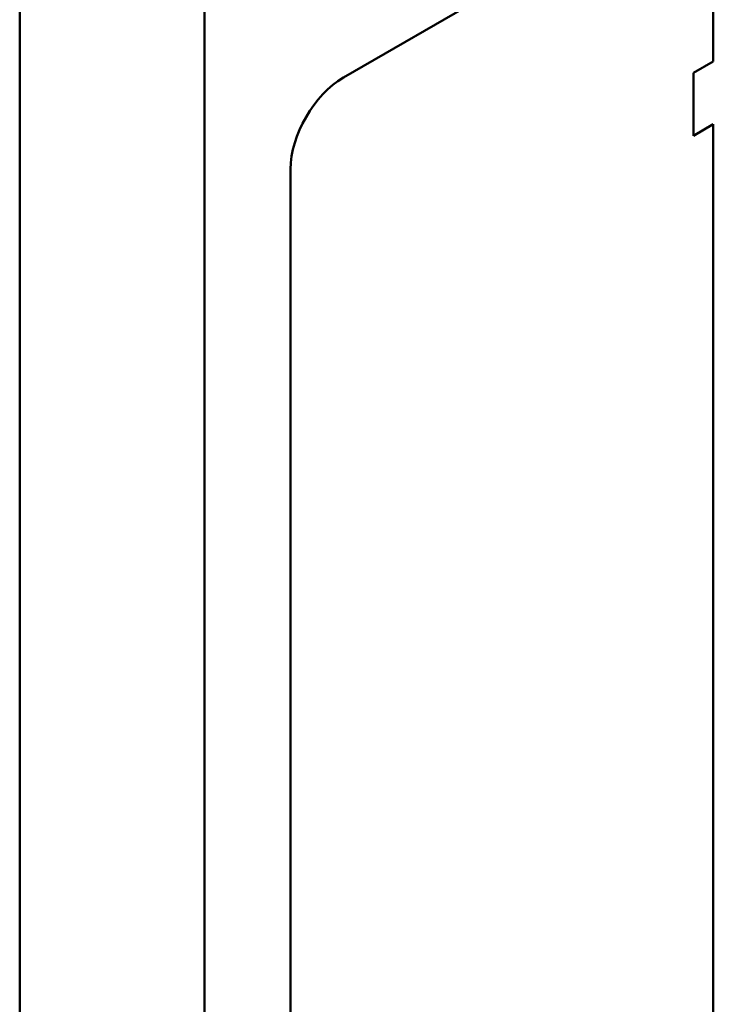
# Model space of a CAD drawing. Header units: millimetres. Extents: x 0 to 2239, y -60 to 841.
# Tile 122 of 151: x 1008 to 1027, y 297 to 323. Entities that reach past the tile are written whole.
import ezdxf

# ---------------------------------------------------------------- set-up
doc = ezdxf.new("R2010")
doc.units = ezdxf.units.MM
doc.layers.add('Sichtbar (ISO)', color=7, linetype='Continuous', lineweight=50)

msp = doc.modelspace()

# ---------------------------------------------------------------- linework, layer by layer
at = {"layer": 'Sichtbar (ISO)'}
for p, q in [((1008.051, 380.3779), (1008.051, 201.8713)), ((1013.0007, 199.0136), (1013.0007, 378.2346)), ((1028.7339, 328.3262), (1016.713, 321.386)), ((1026.6125, 321.8196), (1026.6125, 327.1015)), ((1026.0822, 321.5134), (1026.6125, 321.8196)), ((1026.0822, 321.5134), (1026.0822, 319.8297)), ((1026.6125, 320.1359), (1026.0822, 319.8297)), ((1026.6125, 280.9948), (1026.6125, 320.1359)), ((1015.2988, 318.9365), (1015.2988, 260.9653))]:
    msp.add_line(p, q, dxfattribs=at)
msp.add_ellipse((1016.713, 319.753), major_axis=(-1, -1.7321), ratio=0.5773503, start_param=3.9269908, end_param=5.4977871, dxfattribs=at)

doc.saveas('drawing.dxf')
